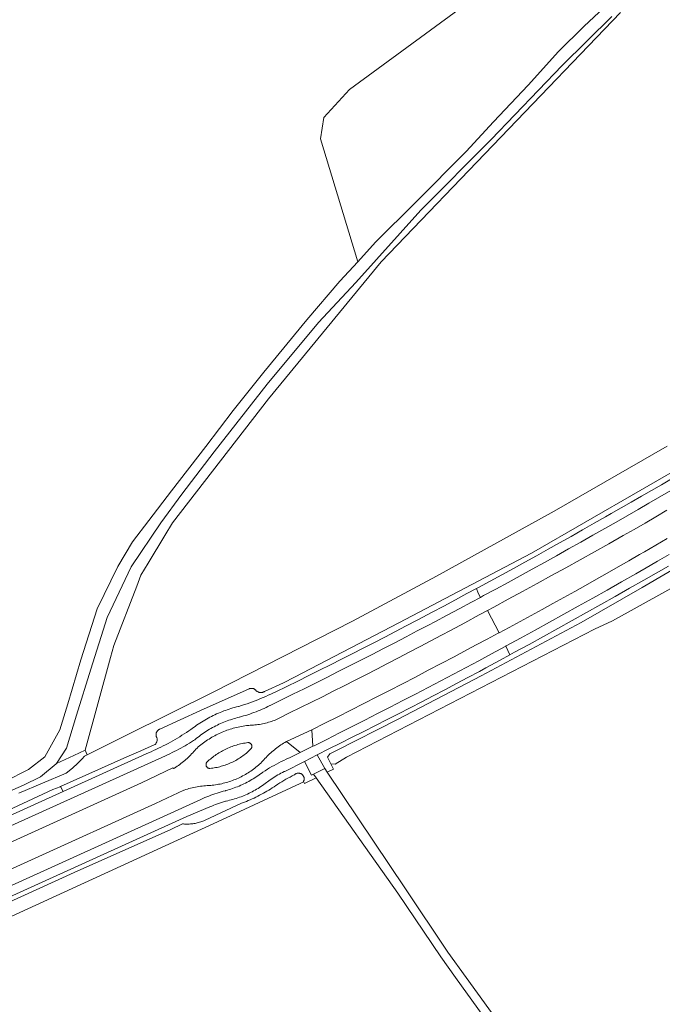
# Model space of a CAD drawing. Header units: metres. Extents: x 152737 to 157444, y 374779 to 378487.
# Tile 37 of 95: x 153723 to 153893, y 376993 to 377254. Entities that reach past the tile are written whole.
import ezdxf

# ---------------------------------------------------------------- set-up
doc = ezdxf.new("R2010")
doc.units = ezdxf.units.M
for name, color, linetype, lineweight in [('B-XX-GR-BEPLANTING_CULTUUR_HEESTERS-GV', 90, 'Continuous', 18), ('B-XX-OG-TERREIN_CULTUURSCHEIDING-GV', 7, 'Continuous', 18), ('B-XX-OG-WATER-GV', 130, 'Continuous', 18), ('B-XX-OG-WEG-GV', 7, 'Continuous', 18)]:
    doc.layers.add(name, color=color, linetype=linetype, lineweight=lineweight)

msp = doc.modelspace()

# ---------------------------------------------------------------- linework, layer by layer
at = {"layer": 'B-XX-GR-BEPLANTING_CULTUUR_HEESTERS-GV'}
msp.add_lwpolyline([(153772.478, 377056.24), (153772.492, 377056.15), (153772.515, 377056.063), (153772.545, 377055.978), (153772.582, 377055.896), (153772.627, 377055.818), (153772.678, 377055.744), (153772.736, 377055.674), (153772.8, 377055.61), (153772.869, 377055.552), (153772.943, 377055.501), (153773.021, 377055.456), (153773.103, 377055.418), (153773.188, 377055.388), (153773.275, 377055.365), (153773.364, 377055.35), (153773.454, 377055.343), (153773.522, 377055.343), (153773.899, 377055.386), (153774.274, 377055.437), (153774.649, 377055.495), (153775.022, 377055.562), (153775.393, 377055.636), (153775.763, 377055.719), (153776.131, 377055.809), (153776.498, 377055.907), (153776.862, 377056.012), (153777.223, 377056.125), (153777.583, 377056.246), (153777.939, 377056.374), (153778.293, 377056.51), (153778.644, 377056.653), (153778.992, 377056.804), (153779.336, 377056.962), (153779.677, 377057.127), (153780.015, 377057.3), (153780.349, 377057.479), (153780.679, 377057.666), (153781.005, 377057.859), (153781.326, 377058.059), (153781.644, 377058.266), (153781.957, 377058.48), (153782.266, 377058.7), (153782.569, 377058.926), (153782.868, 377059.159), (153783.162, 377059.399), (153783.451, 377059.644), (153783.734, 377059.896), (153784.013, 377060.153), (153784.285, 377060.416), (153784.371, 377060.501), (153784.428, 377060.571), (153784.478, 377060.646), (153784.521, 377060.725), (153784.558, 377060.808), (153784.587, 377060.893), (153784.608, 377060.981), (153784.621, 377061.07), (153784.626, 377061.16), (153784.624, 377061.25), (153784.613, 377061.34), (153784.595, 377061.428), (153784.569, 377061.514), (153784.535, 377061.598), (153784.494, 377061.678), (153784.446, 377061.755), (153784.391, 377061.827), (153784.33, 377061.893), (153784.264, 377061.954), (153784.192, 377062.009), (153784.116, 377062.058), (153784.036, 377062.099), (153783.953, 377062.133), (153783.867, 377062.16), (153783.778, 377062.179), (153783.689, 377062.19), (153783.599, 377062.193), (153783.586, 377062.193), (153783.196, 377062.139), (153782.808, 377062.078), (153782.421, 377062.008), (153782.035, 377061.93), (153781.651, 377061.845), (153781.269, 377061.752), (153780.889, 377061.651), (153780.511, 377061.543), (153780.135, 377061.426), (153779.762, 377061.303), (153779.391, 377061.171), (153779.023, 377061.032), (153778.658, 377060.886), (153778.296, 377060.732), (153777.937, 377060.571), (153777.582, 377060.403), (153777.23, 377060.227), (153776.882, 377060.044), (153776.537, 377059.855), (153776.196, 377059.658), (153775.86, 377059.454), (153775.528, 377059.244), (153775.2, 377059.027), (153774.876, 377058.803), (153774.557, 377058.573), (153774.243, 377058.336), (153773.934, 377058.093), (153773.63, 377057.844), (153773.331, 377057.589), (153773.037, 377057.327), (153772.756, 377057.067), (153772.696, 377056.999), (153772.643, 377056.927), (153772.596, 377056.85), (153772.556, 377056.769), (153772.523, 377056.685), (153772.499, 377056.598), (153772.481, 377056.509), (153772.472, 377056.42), (153772.471, 377056.33)], close=True, dxfattribs=at)
at = {"layer": 'B-XX-OG-TERREIN_CULTUURSCHEIDING-GV'}
msp.add_lwpolyline([(153812.656, 377189.523), (153817.392, 377194.696), (153827.996, 377205.219), (153841.407, 377218.728), (153848.602, 377226.587), (153857.832, 377236.316), (153865.814, 377245.192), (153872.527, 377251.778), (153879.257, 377258.085), (153887.758, 377261.847), (153888.758, 377262.226), (153889.349, 377262.842), (153888.871, 377262.837), (153886.873, 377264.552), (153886.896, 377265.283), (153887.886, 377266.274), (153882.256, 377271.477), (153874.065, 377276.463), (153870.646, 377276.463), (153860.959, 377272.189), (153810.528, 377235.15), (153803.69, 377227.742), (153802.835, 377222.044)], close=True, dxfattribs=at)
for points in [[(153719.203, 377051.866), (153725.406, 377055.031), (153729.769, 377058.441), (153733.742, 377065.536), (153735.83, 377072.421), (153739.274, 377084.095), (153743.628, 377097.582), (153749.096, 377108.803), (153753.021, 377115.372), (153757.341, 377120.97), (153763.338, 377128.842), (153772.459, 377140.573), (153779.697, 377150.129), (153787.768, 377160.314), (153799.208, 377174.108), (153807.92, 377184.35), (153812.656, 377189.523), (153802.835, 377222.044), (153803.69, 377227.742), (153810.528, 377235.15), (153860.959, 377272.189)], [(153879.952, 377254.447), (153866.812, 377241.483), (153848.03, 377221.846), (153829.399, 377203.139), (153812.15, 377184.059), (153802.231, 377173.454), (153788.708, 377157.066), (153774.665, 377139.206), (153766.059, 377127.973), (153760.497, 377120.359), (153752.684, 377108.699), (153746.281, 377095.306), (153741.991, 377081.658), (153738.161, 377069.429), (153735.498, 377060.726), (153732.856, 377056.652), (153737.445, 377058.799), (153740.419, 377060.191), (153747.206, 377084.765), (153748.068, 377087.886), (153754.142, 377103.631), (153755.249, 377106.499), (153757.182, 377109.715), (153761.554, 377116.986), (153763.612, 377120.409), (153789.057, 377153.184), (153818.896, 377189.457), (153882.278, 377255.476)], [(153882.278, 377255.476), (153818.896, 377189.457), (153789.057, 377153.184), (153763.612, 377120.409), (153761.554, 377116.986), (153757.182, 377109.715), (153755.249, 377106.499), (153754.142, 377103.631), (153748.068, 377087.886), (153747.206, 377084.765), (153740.419, 377060.191), (153740.976, 377058.955), (153751.263, 377064.115), (153774.503, 377075.614), (153811.284, 377094.362), (153833.494, 377106.27), (153864.697, 377123.464), (153894.627, 377140.644)], [(154075.548, 377225.467), (154059.06, 377212.651), (154040.887, 377198.57), (154041.019, 377198.478), (154028.14, 377188.069), (154000, 377167.893), (153994.562, 377163.994), (153971.746, 377148.763), (153927.54, 377121.329), (153901.346, 377106.209), (153880.119, 377094.433), (153875.356, 377092.184), (153809.719, 377058.325), (153806.644, 377056.478), (153805.525, 377056.544), (153806.258, 377055.168), (153804.59, 377054.333), (153825.154, 377023.694), (153836.512, 377006.737), (153841.373, 377000), (153859.362, 376975.066)], [(153901.866, 377137.261), (153858.709, 377112.385), (153823.531, 377093.947), (153795.938, 377079.533), (153793.021, 377078.009), (153787.995, 377075.762), (153787.938, 377075.722), (153787.839, 377075.661), (153787.735, 377075.606), (153787.629, 377075.559), (153787.519, 377075.519), (153787.407, 377075.487), (153787.292, 377075.462), (153787.177, 377075.445), (153787.06, 377075.437), (153786.943, 377075.436), (153786.827, 377075.443), (153786.711, 377075.458), (153786.596, 377075.481), (153786.484, 377075.512), (153786.373, 377075.551), (153786.266, 377075.597), (153786.162, 377075.65), (153786.062, 377075.71), (153785.966, 377075.777), (153785.875, 377075.85), (153785.789, 377075.93), (153785.709, 377076.015), (153785.635, 377076.105), (153785.61, 377076.129), (153785.525, 377076.203), (153785.435, 377076.271), (153785.341, 377076.332), (153785.242, 377076.387), (153785.14, 377076.434), (153785.034, 377076.474), (153784.926, 377076.506), (153784.816, 377076.531), (153784.705, 377076.548), (153784.592, 377076.557), (153784.479, 377076.558), (153784.367, 377076.551), (153784.255, 377076.536), (153784.145, 377076.513), (153784.036, 377076.482), (153783.93, 377076.444), (153770.991, 377070.699), (153760.257, 377065.789), (153760.162, 377065.748), (153760.061, 377065.696), (153759.964, 377065.638), (153759.871, 377065.572), (153759.783, 377065.5), (153759.701, 377065.423), (153759.624, 377065.339), (153759.553, 377065.251), (153759.489, 377065.157), (153759.431, 377065.06), (153759.381, 377064.958), (153759.337, 377064.853), (153759.302, 377064.746), (153759.273, 377064.636), (153759.253, 377064.524), (153759.241, 377064.411), (153759.236, 377064.298), (153759.24, 377064.185), (153759.251, 377064.072), (153759.271, 377063.96), (153759.298, 377063.85), (153759.35, 377063.755), (153759.399, 377063.649), (153759.441, 377063.541), (153759.475, 377063.429), (153759.502, 377063.316), (153759.52, 377063.201), (153759.531, 377063.085), (153759.534, 377062.969), (153759.528, 377062.853), (153759.515, 377062.737), (153759.494, 377062.623), (153759.465, 377062.51), (153759.429, 377062.399), (153759.384, 377062.292), (153759.333, 377062.187), (153759.274, 377062.087), (153759.209, 377061.99), (153759.137, 377061.899), (153759.06, 377061.812), (153758.976, 377061.731), (153758.887, 377061.656), (153755.207, 377060.03), (153751.526, 377058.404), (153733.928, 377050.544), (153734.626, 377049.273), (153756.609, 377059.226), (153757.266, 377059.502), (153757.92, 377059.786), (153758.571, 377060.077), (153759.219, 377060.375), (153759.863, 377060.68), (153760.504, 377060.993), (153761.141, 377061.313), (153761.775, 377061.64), (153762.405, 377061.974), (153763.031, 377062.315), (153763.653, 377062.663), (153764.271, 377063.018), (153764.886, 377063.38), (153765.496, 377063.749), (153766.102, 377064.124), (153766.704, 377064.506), (153767.301, 377064.896), (153767.894, 377065.291), (153768.483, 377065.694), (153768.763, 377065.889), (153769.167, 377066.196), (153769.576, 377066.497), (153769.99, 377066.791), (153770.409, 377067.078), (153770.832, 377067.359), (153771.259, 377067.634), (153771.69, 377067.901), (153772.126, 377068.162), (153772.566, 377068.416), (153773.009, 377068.662), (153773.457, 377068.902), (153773.908, 377069.135), (153774.363, 377069.36), (153774.821, 377069.579), (153775.283, 377069.79), (153775.748, 377069.994), (153776.216, 377070.19), (153776.687, 377070.379), (153777.161, 377070.561), (153777.638, 377070.735), (153778.118, 377070.901), (153778.6, 377071.06), (153779.084, 377071.212), (153779.571, 377071.356), (153780.06, 377071.492), (153780.552, 377071.62), (153781.045, 377071.74), (153781.188, 377071.774), (153781.91, 377072.004), (153782.629, 377072.242), (153783.345, 377072.487), (153784.059, 377072.74), (153784.771, 377073), (153785.479, 377073.268), (153786.185, 377073.543), (153786.887, 377073.826), (153787.587, 377074.116), (153788.284, 377074.414), (153788.977, 377074.719), (153789.667, 377075.031), (153790.354, 377075.35), (153791.01, 377075.664), (153793.907, 377077.078), (153796.8, 377078.499), (153799.69, 377079.927), (153802.576, 377081.362), (153805.458, 377082.805), (153808.337, 377084.254), (153811.213, 377085.711), (153814.084, 377087.175), (153816.953, 377088.646), (153819.817, 377090.124), (153822.678, 377091.609), (153825.535, 377093.102), (153828.388, 377094.601), (153831.238, 377096.108), (153832.348, 377096.697), (153835.439, 377098.334), (153838.526, 377099.978), (153841.609, 377101.629), (153844.101, 377102.97), (153844.688, 377103.287), (153847.764, 377104.953), (153850.836, 377106.625), (153853.904, 377108.304), (153856.968, 377109.99), (153860.028, 377111.683), (153863.085, 377113.384), (153866.137, 377115.091), (153869.186, 377116.805), (153872.231, 377118.526), (153875.271, 377120.255), (153878.308, 377121.99), (153879.792, 377122.841), (153882.467, 377124.356), (153885.139, 377125.877), (153887.806, 377127.406), (153890.47, 377128.941), (153893.129, 377130.484), (153895.785, 377132.033)], [(153895.592, 377128.95), (153892.707, 377127.263), (153889.817, 377125.583), (153886.923, 377123.91), (153884.026, 377122.244), (153881.124, 377120.585), (153878.135, 377118.884), (153874.942, 377117.075), (153871.744, 377115.273), (153868.543, 377113.477), (153865.337, 377111.689), (153862.128, 377109.908), (153858.914, 377108.134), (153855.697, 377106.367), (153852.476, 377104.607), (153849.252, 377102.854), (153846.023, 377101.108), (153845.173, 377100.65), (153842.791, 377099.369), (153839.555, 377097.637), (153836.315, 377095.912), (153833.071, 377094.194), (153831.43, 377093.325), (153828.453, 377091.757), (153825.473, 377090.196), (153822.49, 377088.642), (153819.502, 377087.095), (153816.511, 377085.555), (153813.517, 377084.022), (153810.519, 377082.497), (153807.516, 377080.978), (153804.511, 377079.467), (153801.502, 377077.963), (153798.489, 377076.466), (153795.473, 377074.976), (153792.453, 377073.494), (153789.43, 377072.018), (153789.409, 377072.007), (153788.892, 377071.75), (153788.372, 377071.5), (153787.849, 377071.258), (153787.322, 377071.022), (153786.791, 377070.794), (153786.258, 377070.573), (153785.722, 377070.36), (153785.183, 377070.154), (153784.641, 377069.955), (153784.096, 377069.764), (153783.549, 377069.581), (153782.999, 377069.405), (153782.447, 377069.237), (153781.893, 377069.077), (153781.336, 377068.924), (153781.28, 377068.911), (153780.819, 377068.797), (153780.359, 377068.675), (153779.902, 377068.545), (153779.446, 377068.408), (153778.994, 377068.263), (153778.543, 377068.111), (153778.096, 377067.951), (153777.651, 377067.783), (153777.209, 377067.608), (153776.77, 377067.426), (153776.334, 377067.236), (153775.901, 377067.039), (153775.472, 377066.834), (153775.046, 377066.623), (153774.624, 377066.404), (153774.205, 377066.178), (153773.791, 377065.946), (153773.38, 377065.706), (153772.974, 377065.459), (153772.571, 377065.206), (153772.174, 377064.946), (153771.78, 377064.679), (153771.391, 377064.406), (153771.007, 377064.126), (153770.627, 377063.84), (153770.252, 377063.547), (153769.883, 377063.248), (153769.518, 377062.943), (153769.194, 377062.733), (153768.641, 377062.382), (153768.084, 377062.038), (153767.523, 377061.701), (153766.957, 377061.371), (153766.388, 377061.048), (153765.815, 377060.731), (153765.237, 377060.422), (153764.657, 377060.12), (153764.072, 377059.824), (153763.484, 377059.536), (153762.892, 377059.256), (153762.297, 377058.982), (153761.699, 377058.716), (153644.42, 377005.618)], [(153647.264, 377002.482), (153755.391, 377051.527), (153763.716, 377055.481), (153763.839, 377055.299), (153764.098, 377055.456), (153764.456, 377055.681), (153764.809, 377055.913), (153765.158, 377056.151), (153765.503, 377056.395), (153765.842, 377056.647), (153766.177, 377056.904), (153766.507, 377057.168), (153766.832, 377057.438), (153767.152, 377057.714), (153767.466, 377057.997), (153767.775, 377058.285), (153768.079, 377058.579), (153768.376, 377058.878), (153768.669, 377059.184), (153768.955, 377059.494), (153769.235, 377059.81), (153769.51, 377060.132), (153769.778, 377060.458), (153770.093, 377060.743), (153770.426, 377061.033), (153770.764, 377061.317), (153771.108, 377061.595), (153771.456, 377061.867), (153771.81, 377062.133), (153772.168, 377062.392), (153772.53, 377062.644), (153772.897, 377062.89), (153773.269, 377063.13), (153773.645, 377063.362), (153774.025, 377063.588), (153774.409, 377063.806), (153774.796, 377064.018), (153775.188, 377064.223), (153775.583, 377064.42), (153775.982, 377064.611), (153776.384, 377064.794), (153776.79, 377064.97), (153777.198, 377065.138), (153777.61, 377065.299), (153778.024, 377065.453), (153778.441, 377065.599), (153778.861, 377065.737), (153779.283, 377065.868), (153779.707, 377065.991), (153780.134, 377066.107), (153780.562, 377066.214), (153780.993, 377066.314), (153781.425, 377066.406), (153781.859, 377066.491), (153782.294, 377066.567), (153782.731, 377066.636), (153783.168, 377066.696), (153783.607, 377066.749), (153783.803, 377066.753), (153784.211, 377066.768), (153784.618, 377066.79), (153785.025, 377066.821), (153785.432, 377066.859), (153785.837, 377066.906), (153786.242, 377066.96), (153786.646, 377067.022), (153787.048, 377067.093), (153787.449, 377067.171), (153787.848, 377067.256), (153788.245, 377067.35), (153788.641, 377067.452), (153789.034, 377067.561), (153789.425, 377067.678), (153789.814, 377067.802), (153790.2, 377067.934), (153790.584, 377068.074), (153791.692, 377068.613), (153794.597, 377070.03), (153797.497, 377071.455), (153800.394, 377072.887), (153803.288, 377074.326), (153806.178, 377075.773), (153809.065, 377077.226), (153811.947, 377078.687), (153814.827, 377080.155), (153817.702, 377081.63), (153820.574, 377083.112), (153823.442, 377084.601), (153826.307, 377086.097), (153829.168, 377087.6), (153832.025, 377089.111), (153834.878, 377090.628), (153837.198, 377091.866), (153841.036, 377093.92), (153844.871, 377095.982), (153847.04, 377097.153), (153848.701, 377098.051), (153852.528, 377100.127), (153856.351, 377102.21), (153860.17, 377104.3), (153863.986, 377106.397), (153867.797, 377108.501), (153871.605, 377110.612), (153875.408, 377112.73), (153879.208, 377114.855), (153883.004, 377116.987), (153885.875, 377118.646), (153888.769, 377120.328), (153891.658, 377122.016), (153894.543, 377123.711)], [(153894.662, 377116.241), (153891.652, 377114.484), (153888.639, 377112.734), (153887.345, 377111.986), (153884.487, 377110.341), (153881.625, 377108.703), (153878.759, 377107.071), (153875.889, 377105.447), (153873.015, 377103.829), (153870.137, 377102.219), (153867.255, 377100.615), (153864.369, 377099.019), (153861.48, 377097.429), (153858.586, 377095.847), (153855.689, 377094.271), (153852.788, 377092.703), (153850.092, 377091.254), (153849.883, 377091.142), (153846.974, 377089.587), (153844.062, 377088.04), (153841.571, 377086.716), (153838.169, 377084.916), (153834.763, 377083.123), (153831.354, 377081.337), (153827.941, 377079.559), (153824.525, 377077.787), (153821.105, 377076.023), (153817.681, 377074.266), (153814.253, 377072.515), (153810.822, 377070.772), (153807.387, 377069.036), (153803.949, 377067.308), (153800.507, 377065.586), (153800.811, 377061.232), (153801.08, 377061.366), (153804.458, 377063.052), (153807.832, 377064.745), (153811.202, 377066.446), (153814.569, 377068.153), (153817.932, 377069.868), (153821.292, 377071.59), (153824.648, 377073.319), (153828, 377075.055), (153831.349, 377076.798), (153834.694, 377078.549), (153838.035, 377080.306), (153841.372, 377082.071), (153844.706, 377083.842), (153848.139, 377085.702), (153851.895, 377087.746), (153851.976, 377087.79), (153855.808, 377089.884), (153859.637, 377091.986), (153863.462, 377094.094), (153867.283, 377096.21), (153871.101, 377098.332), (153874.914, 377100.462), (153878.723, 377102.598), (153882.529, 377104.741), (153886.33, 377106.892), (153890.128, 377109.049), (153892.119, 377110.201), (153895.176, 377111.977)], [(153894.989, 377108.945), (153891.745, 377107.06), (153888.468, 377105.196), (153884.679, 377103.048), (153880.885, 377100.907), (153877.088, 377098.774), (153873.286, 377096.647), (153869.481, 377094.527), (153865.672, 377092.415), (153861.859, 377090.309), (153858.042, 377088.21), (153854.221, 377086.118), (153852.95, 377085.425), (153850.396, 377084.034), (153846.568, 377081.956), (153844.888, 377081.056), (153841.844, 377079.433), (153838.796, 377077.816), (153835.744, 377076.207), (153832.688, 377074.605), (153829.629, 377073.01), (153826.566, 377071.421), (153823.499, 377069.84), (153820.429, 377068.266), (153817.355, 377066.7), (153814.277, 377065.14), (153811.196, 377063.588), (153808.111, 377062.042), (153805.023, 377060.504), (153801.931, 377058.973), (153803.918, 377055.334), (153804.59, 377054.333), (153806.258, 377055.168), (153805.525, 377056.544), (153804.695, 377058.337), (153805.286, 377059.184), (153806.851, 377060.012), (153823.226, 377068.267), (153845.334, 377079.904), (153871.877, 377094.022), (153888.037, 377103.244), (153901.607, 377111.201)], [(153667.174, 377000), (153761.24, 377042.661), (153771.113, 377047.164), (153771.637, 377047.396), (153772.165, 377047.62), (153772.695, 377047.837), (153773.229, 377048.046), (153773.765, 377048.248), (153774.304, 377048.443), (153774.846, 377048.63), (153775.39, 377048.809), (153775.937, 377048.981), (153776.486, 377049.145), (153777.038, 377049.301), (153777.591, 377049.45), (153777.703, 377049.479), (153778.155, 377049.604), (153778.605, 377049.738), (153779.052, 377049.879), (153779.497, 377050.027), (153779.939, 377050.183), (153780.379, 377050.347), (153780.815, 377050.518), (153781.249, 377050.696), (153781.68, 377050.882), (153782.107, 377051.075), (153782.531, 377051.276), (153782.951, 377051.484), (153783.369, 377051.698), (153783.782, 377051.92), (153784.191, 377052.149), (153784.596, 377052.385), (153784.998, 377052.628), (153785.395, 377052.877), (153785.788, 377053.133), (153786.176, 377053.396), (153786.56, 377053.666), (153786.939, 377053.942), (153787.313, 377054.224), (153787.521, 377054.385), (153788.12, 377054.756), (153788.723, 377055.12), (153789.33, 377055.477), (153789.941, 377055.827), (153790.556, 377056.17), (153791.175, 377056.507), (153791.798, 377056.836), (153792.424, 377057.158), (153793.054, 377057.473), (153793.688, 377057.781), (153794.325, 377058.082), (153794.551, 377058.186), (153797.399, 377059.567), (153793.751, 377062.456), (153793.381, 377062.244), (153793.014, 377062.025), (153792.652, 377061.8), (153792.294, 377061.567), (153791.941, 377061.328), (153791.592, 377061.083), (153791.248, 377060.83), (153790.908, 377060.572), (153790.574, 377060.307), (153790.244, 377060.036), (153789.92, 377059.759), (153789.601, 377059.476), (153789.287, 377059.186), (153788.979, 377058.891), (153788.676, 377058.591), (153788.379, 377058.284), (153788.088, 377057.973), (153787.803, 377057.655), (153787.523, 377057.333), (153787.298, 377057.063), (153786.992, 377056.772), (153786.679, 377056.486), (153786.362, 377056.207), (153786.04, 377055.934), (153785.712, 377055.666), (153785.379, 377055.406), (153785.042, 377055.151), (153784.699, 377054.903), (153784.352, 377054.661), (153784.001, 377054.426), (153783.645, 377054.198), (153783.285, 377053.976), (153782.921, 377053.762), (153782.552, 377053.554), (153782.18, 377053.353), (153781.805, 377053.159), (153781.425, 377052.973), (153781.042, 377052.793), (153780.656, 377052.621), (153780.267, 377052.457), (153779.874, 377052.299), (153779.479, 377052.149), (153779.081, 377052.007), (153778.68, 377051.872), (153778.277, 377051.745), (153777.871, 377051.625), (153777.464, 377051.514), (153777.054, 377051.409), (153776.642, 377051.313), (153776.229, 377051.224), (153775.814, 377051.144), (153775.397, 377051.071), (153774.979, 377051.006), (153774.56, 377050.949), (153774.141, 377050.9), (153773.72, 377050.859), (153773.632, 377050.851), (153773.19, 377050.833), (153772.749, 377050.808), (153772.308, 377050.774), (153771.867, 377050.733), (153771.428, 377050.683), (153770.989, 377050.626), (153770.552, 377050.56), (153770.116, 377050.487), (153769.681, 377050.406), (153769.248, 377050.317), (153768.817, 377050.22), (153768.387, 377050.115), (153767.959, 377050.003), (153767.534, 377049.883), (153767.11, 377049.755), (153766.689, 377049.619), (153766.604, 377049.591), (153759.092, 377046.077), (153657.546, 377000)], [(153722.853, 377048.787), (153735.449, 377054.087), (153737.104, 377055.462), (153738.501, 377056.789), (153739.17, 377057.348), (153739.652, 377057.896), (153740.301, 377058.616), (153740.976, 377058.955), (153740.419, 377060.191), (153737.445, 377058.799), (153732.856, 377056.652), (153732.775, 377056.528), (153728.604, 377053.126), (153724.096, 377050.893), (153717.792, 377048.155)], [(153704.139, 377012.607), (153737.507, 377027.791), (153763.138, 377039.222), (153766.278, 377040.662), (153766.5, 377040.642), (153766.808, 377040.622), (153767.115, 377040.61), (153767.423, 377040.605), (153767.731, 377040.609), (153768.039, 377040.621), (153768.347, 377040.641), (153768.654, 377040.668), (153768.96, 377040.704), (153769.264, 377040.747), (153769.568, 377040.799), (153769.871, 377040.858), (153770.171, 377040.925), (153770.47, 377041), (153770.767, 377041.083), (153771.061, 377041.173), (153771.353, 377041.271), (153771.643, 377041.377), (153771.929, 377041.49), (153772.213, 377041.61), (153781.875, 377046.143), (153782.131, 377046.235), (153782.65, 377046.428), (153783.165, 377046.628), (153783.678, 377046.836), (153784.188, 377047.051), (153784.694, 377047.273), (153785.197, 377047.503), (153785.697, 377047.74), (153786.194, 377047.984), (153786.686, 377048.235), (153787.176, 377048.493), (153787.661, 377048.759), (153788.142, 377049.031), (153788.62, 377049.311), (153789.093, 377049.597), (153789.562, 377049.89), (153790.027, 377050.19), (153790.488, 377050.496), (153790.944, 377050.809), (153791.395, 377051.129), (153791.477, 377051.181), (153792.011, 377051.515), (153792.549, 377051.841), (153793.091, 377052.161), (153793.637, 377052.474), (153794.187, 377052.78), (153794.741, 377053.078), (153795.299, 377053.37), (153795.86, 377053.655), (153795.904, 377053.697), (153795.987, 377053.769), (153796.076, 377053.836), (153796.169, 377053.895), (153796.266, 377053.948), (153796.367, 377053.993), (153796.471, 377054.031), (153796.577, 377054.062), (153796.685, 377054.084), (153796.795, 377054.099), (153796.905, 377054.106), (153797.016, 377054.105), (153797.126, 377054.095), (153797.235, 377054.078), (153797.343, 377054.053), (153797.448, 377054.021), (153797.551, 377053.981), (153797.651, 377053.933), (153797.747, 377053.878), (153797.839, 377053.817), (153797.926, 377053.749), (153798.008, 377053.675), (153798.085, 377053.595), (153798.155, 377053.51), (153798.219, 377053.42), (153798.277, 377053.325), (153798.327, 377053.227), (153798.37, 377053.125), (153798.406, 377053.021), (153798.435, 377052.914), (153798.455, 377052.805), (153798.467, 377052.696), (153798.472, 377052.585), (153798.468, 377052.475), (153798.457, 377052.365), (153798.437, 377052.256), (153798.41, 377052.149), (153798.375, 377052.044), (153798.333, 377051.942), (153798.313, 377051.901), (153798.596, 377051.336), (153801.618, 377052.847), (153800.907, 377053.849), (153800.413, 377053.606), (153798.521, 377057.169), (153793.316, 377054.572), (153793.178, 377054.505), (153792.753, 377054.293), (153792.332, 377054.075), (153791.915, 377053.849), (153791.501, 377053.616), (153791.092, 377053.376), (153790.687, 377053.129), (153790.285, 377052.876), (153789.889, 377052.615), (153789.496, 377052.348), (153789.108, 377052.075), (153788.725, 377051.795), (153788.522, 377051.637), (153788.158, 377051.36), (153787.789, 377051.09), (153787.415, 377050.827), (153787.037, 377050.57), (153786.654, 377050.32), (153786.267, 377050.076), (153785.876, 377049.839), (153785.481, 377049.61), (153785.082, 377049.387), (153784.679, 377049.171), (153784.272, 377048.962), (153783.861, 377048.76), (153783.447, 377048.566), (153783.03, 377048.379), (153782.61, 377048.199), (153782.186, 377048.027), (153781.76, 377047.862), (153781.331, 377047.704), (153780.899, 377047.554), (153780.464, 377047.412), (153780.027, 377047.277), (153779.588, 377047.15), (153779.147, 377047.031), (153778.703, 377046.919), (153778.258, 377046.815), (153777.811, 377046.719), (153777.621, 377046.664), (153777.096, 377046.505), (153776.574, 377046.339), (153776.054, 377046.166), (153775.536, 377045.985), (153775.022, 377045.796), (153774.51, 377045.6), (153774.001, 377045.396), (153773.495, 377045.185), (153767.382, 377042.65), (153673.31, 377000)], [(153857.501, 376973.784), (153838.587, 377000), (153834.676, 377005.421), (153823.245, 377022.344), (153801.618, 377052.847), (153798.596, 377051.336), (153798.313, 377051.901), (153798.283, 377051.843), (153797.391, 377051.351), (153776.679, 377041.751), (153685.497, 377000)], [(153643.204, 377007.88), (153734.626, 377049.273), (153733.928, 377050.544), (153733.871, 377050.519), (153731.923, 377049.752), (153715.872, 377042.348)]]:
    msp.add_lwpolyline(points, dxfattribs=at)
at = {"layer": 'B-XX-OG-WATER-GV'}
for points in [[(153894.627, 377140.644), (153864.697, 377123.464), (153833.494, 377106.27), (153811.284, 377094.362), (153774.503, 377075.614), (153751.263, 377064.115), (153740.976, 377058.955), (153740.301, 377058.616), (153739.652, 377057.896), (153739.17, 377057.348), (153738.501, 377056.789), (153737.104, 377055.462), (153735.449, 377054.087), (153722.853, 377048.787)], [(153715.872, 377042.348), (153731.923, 377049.752), (153733.871, 377050.519), (153733.928, 377050.544), (153751.526, 377058.404), (153755.207, 377060.03), (153758.887, 377061.656), (153758.976, 377061.731), (153759.06, 377061.812), (153759.137, 377061.899), (153759.209, 377061.99), (153759.274, 377062.087), (153759.333, 377062.187), (153759.384, 377062.292), (153759.429, 377062.399), (153759.465, 377062.51), (153759.494, 377062.623), (153759.515, 377062.737), (153759.528, 377062.853), (153759.534, 377062.969), (153759.531, 377063.085), (153759.52, 377063.201), (153759.502, 377063.316), (153759.475, 377063.429), (153759.441, 377063.541), (153759.399, 377063.649), (153759.35, 377063.755), (153759.298, 377063.85), (153759.271, 377063.96), (153759.251, 377064.072), (153759.24, 377064.185), (153759.236, 377064.298), (153759.241, 377064.411), (153759.253, 377064.524), (153759.273, 377064.636), (153759.302, 377064.746), (153759.337, 377064.853), (153759.381, 377064.958), (153759.431, 377065.06), (153759.489, 377065.157), (153759.553, 377065.251), (153759.624, 377065.339), (153759.701, 377065.423), (153759.783, 377065.5), (153759.871, 377065.572), (153759.964, 377065.638), (153760.061, 377065.696), (153760.162, 377065.748), (153760.257, 377065.789), (153770.991, 377070.699), (153783.93, 377076.444), (153784.036, 377076.482), (153784.145, 377076.513), (153784.255, 377076.536), (153784.367, 377076.551), (153784.479, 377076.558), (153784.592, 377076.557), (153784.705, 377076.548), (153784.816, 377076.531), (153784.926, 377076.506), (153785.034, 377076.474), (153785.14, 377076.434), (153785.242, 377076.387), (153785.341, 377076.332), (153785.435, 377076.271), (153785.525, 377076.203), (153785.61, 377076.129), (153785.635, 377076.105), (153785.709, 377076.015), (153785.789, 377075.93), (153785.875, 377075.85), (153785.966, 377075.777), (153786.062, 377075.71), (153786.162, 377075.65), (153786.266, 377075.597), (153786.373, 377075.551), (153786.484, 377075.512), (153786.596, 377075.481), (153786.711, 377075.458), (153786.827, 377075.443), (153786.943, 377075.436), (153787.06, 377075.437), (153787.177, 377075.445), (153787.292, 377075.462), (153787.407, 377075.487), (153787.519, 377075.519), (153787.629, 377075.559), (153787.735, 377075.606), (153787.839, 377075.661), (153787.938, 377075.722), (153787.995, 377075.762), (153793.021, 377078.009), (153795.938, 377079.533), (153823.531, 377093.947), (153858.709, 377112.385), (153901.866, 377137.261)], [(153901.607, 377111.201), (153888.037, 377103.244), (153871.877, 377094.022), (153845.334, 377079.904), (153823.226, 377068.267), (153806.851, 377060.012), (153805.286, 377059.184), (153804.695, 377058.337), (153805.525, 377056.544), (153806.644, 377056.478), (153809.719, 377058.325), (153875.356, 377092.184), (153880.119, 377094.433), (153901.346, 377106.209)], [(153685.497, 377000), (153776.679, 377041.751), (153797.391, 377051.351), (153798.283, 377051.843), (153798.313, 377051.901), (153798.333, 377051.942), (153798.375, 377052.044), (153798.41, 377052.149), (153798.437, 377052.256), (153798.457, 377052.365), (153798.468, 377052.475), (153798.472, 377052.585), (153798.467, 377052.696), (153798.455, 377052.805), (153798.435, 377052.914), (153798.406, 377053.021), (153798.37, 377053.125), (153798.327, 377053.227), (153798.277, 377053.325), (153798.219, 377053.42), (153798.155, 377053.51), (153798.085, 377053.595), (153798.008, 377053.675), (153797.926, 377053.749), (153797.839, 377053.817), (153797.747, 377053.878), (153797.651, 377053.933), (153797.551, 377053.981), (153797.448, 377054.021), (153797.343, 377054.053), (153797.235, 377054.078), (153797.126, 377054.095), (153797.016, 377054.105), (153796.905, 377054.106), (153796.795, 377054.099), (153796.685, 377054.084), (153796.577, 377054.062), (153796.471, 377054.031), (153796.367, 377053.993), (153796.266, 377053.948), (153796.169, 377053.895), (153796.076, 377053.836), (153795.987, 377053.769), (153795.904, 377053.697), (153795.86, 377053.655), (153795.299, 377053.37), (153794.741, 377053.078), (153794.187, 377052.78), (153793.637, 377052.474), (153793.091, 377052.161), (153792.549, 377051.841), (153792.011, 377051.515), (153791.477, 377051.181), (153791.395, 377051.129), (153790.944, 377050.809), (153790.488, 377050.496), (153790.027, 377050.19), (153789.562, 377049.89), (153789.093, 377049.597), (153788.62, 377049.311), (153788.142, 377049.031), (153787.661, 377048.759), (153787.176, 377048.493), (153786.686, 377048.235), (153786.194, 377047.984), (153785.697, 377047.74), (153785.197, 377047.503), (153784.694, 377047.273), (153784.188, 377047.051), (153783.678, 377046.836), (153783.165, 377046.628), (153782.65, 377046.428), (153782.131, 377046.235), (153781.875, 377046.143), (153772.213, 377041.61), (153771.929, 377041.49), (153771.643, 377041.377), (153771.353, 377041.271), (153771.061, 377041.173), (153770.767, 377041.083), (153770.47, 377041), (153770.171, 377040.925), (153769.871, 377040.858), (153769.568, 377040.799), (153769.264, 377040.747), (153768.96, 377040.704), (153768.654, 377040.668), (153768.347, 377040.641), (153768.039, 377040.621), (153767.731, 377040.609), (153767.423, 377040.605), (153767.115, 377040.61), (153766.808, 377040.622), (153766.5, 377040.642), (153766.278, 377040.662), (153763.138, 377039.222), (153737.507, 377027.791), (153704.139, 377012.607)]]:
    msp.add_lwpolyline(points, dxfattribs=at)
at = {"layer": 'B-XX-OG-WEG-GV'}
for points in [[(153879.257, 377258.085), (153872.527, 377251.778), (153865.814, 377245.192), (153857.832, 377236.316), (153848.602, 377226.587), (153841.407, 377218.728), (153827.996, 377205.219), (153817.392, 377194.696), (153812.656, 377189.523), (153807.92, 377184.35), (153799.208, 377174.108), (153787.768, 377160.314), (153779.697, 377150.129), (153772.459, 377140.573), (153763.338, 377128.842), (153757.341, 377120.97), (153753.021, 377115.372), (153749.096, 377108.803), (153743.628, 377097.582), (153739.274, 377084.095), (153735.83, 377072.421), (153733.742, 377065.536), (153729.769, 377058.441), (153725.406, 377055.031), (153719.203, 377051.866)], [(153717.792, 377048.155), (153724.096, 377050.893), (153728.604, 377053.126), (153732.775, 377056.528), (153732.856, 377056.652), (153735.498, 377060.726), (153738.161, 377069.429), (153741.991, 377081.658), (153746.281, 377095.306), (153752.684, 377108.699), (153760.497, 377120.359), (153766.059, 377127.973), (153774.665, 377139.206), (153788.708, 377157.066), (153802.231, 377173.454), (153812.15, 377184.059), (153829.399, 377203.139), (153848.03, 377221.846), (153866.812, 377241.483), (153879.952, 377254.447)], [(153895.785, 377132.033), (153893.129, 377130.484), (153890.47, 377128.941), (153887.806, 377127.406), (153885.139, 377125.877), (153882.467, 377124.356), (153879.792, 377122.841), (153878.308, 377121.99), (153875.271, 377120.255), (153872.231, 377118.526), (153869.186, 377116.805), (153866.137, 377115.091), (153863.085, 377113.384), (153860.028, 377111.683), (153856.968, 377109.99), (153853.904, 377108.304), (153850.836, 377106.625), (153847.764, 377104.953), (153844.688, 377103.287), (153844.101, 377102.97), (153844.613, 377101.789), (153845.173, 377100.65), (153846.023, 377101.108), (153849.252, 377102.854), (153852.476, 377104.607), (153855.697, 377106.367), (153858.914, 377108.134), (153862.128, 377109.908), (153865.337, 377111.689), (153868.543, 377113.477), (153871.744, 377115.273), (153874.942, 377117.075), (153878.135, 377118.884), (153881.124, 377120.585), (153884.026, 377122.244), (153886.923, 377123.91), (153889.817, 377125.583), (153892.707, 377127.263), (153895.592, 377128.95)], [(153894.543, 377123.711), (153891.658, 377122.016), (153888.769, 377120.328), (153885.875, 377118.646), (153883.004, 377116.987), (153879.208, 377114.855), (153875.408, 377112.73), (153871.605, 377110.612), (153867.797, 377108.501), (153863.986, 377106.397), (153860.17, 377104.3), (153856.351, 377102.21), (153852.528, 377100.127), (153848.701, 377098.051), (153847.04, 377097.153), (153850.092, 377091.254), (153852.788, 377092.703), (153855.689, 377094.271), (153858.586, 377095.847), (153861.48, 377097.429), (153864.369, 377099.019), (153867.255, 377100.615), (153870.137, 377102.219), (153873.015, 377103.829), (153875.889, 377105.447), (153878.759, 377107.071), (153881.625, 377108.703), (153884.487, 377110.341), (153887.345, 377111.986), (153888.639, 377112.734), (153891.652, 377114.484), (153894.662, 377116.241)], [(153895.176, 377111.977), (153892.119, 377110.201), (153890.128, 377109.049), (153886.33, 377106.892), (153882.529, 377104.741), (153878.723, 377102.598), (153874.914, 377100.462), (153871.101, 377098.332), (153867.283, 377096.21), (153863.462, 377094.094), (153859.637, 377091.986), (153855.808, 377089.884), (153851.976, 377087.79), (153851.895, 377087.746), (153852.95, 377085.425), (153854.221, 377086.118), (153858.042, 377088.21), (153861.859, 377090.309), (153865.672, 377092.415), (153869.481, 377094.527), (153873.286, 377096.647), (153877.088, 377098.774), (153880.885, 377100.907), (153884.679, 377103.048), (153888.468, 377105.196), (153891.745, 377107.06), (153894.989, 377108.945)], [(153644.42, 377005.618), (153761.699, 377058.716), (153762.297, 377058.982), (153762.892, 377059.256), (153763.484, 377059.536), (153764.072, 377059.824), (153764.657, 377060.12), (153765.237, 377060.422), (153765.815, 377060.731), (153766.388, 377061.048), (153766.957, 377061.371), (153767.523, 377061.701), (153768.084, 377062.038), (153768.641, 377062.382), (153769.194, 377062.733), (153769.518, 377062.943), (153769.883, 377063.248), (153770.252, 377063.547), (153770.627, 377063.84), (153771.007, 377064.126), (153771.391, 377064.406), (153771.78, 377064.679), (153772.174, 377064.946), (153772.571, 377065.206), (153772.974, 377065.459), (153773.38, 377065.706), (153773.791, 377065.946), (153774.205, 377066.178), (153774.624, 377066.404), (153775.046, 377066.623), (153775.472, 377066.834), (153775.901, 377067.039), (153776.334, 377067.236), (153776.77, 377067.426), (153777.209, 377067.608), (153777.651, 377067.783), (153778.096, 377067.951), (153778.543, 377068.111), (153778.994, 377068.263), (153779.446, 377068.408), (153779.902, 377068.545), (153780.359, 377068.675), (153780.819, 377068.797), (153781.28, 377068.911), (153781.336, 377068.924), (153781.893, 377069.077), (153782.447, 377069.237), (153782.999, 377069.405), (153783.549, 377069.581), (153784.096, 377069.764), (153784.641, 377069.955), (153785.183, 377070.154), (153785.722, 377070.36), (153786.258, 377070.573), (153786.791, 377070.794), (153787.322, 377071.022), (153787.849, 377071.258), (153788.372, 377071.5), (153788.892, 377071.75), (153789.409, 377072.007), (153789.43, 377072.018), (153792.453, 377073.494), (153795.473, 377074.976), (153798.489, 377076.466), (153801.502, 377077.963), (153804.511, 377079.467), (153807.516, 377080.978), (153810.519, 377082.497), (153813.517, 377084.022), (153816.511, 377085.555), (153819.502, 377087.095), (153822.49, 377088.642), (153825.473, 377090.196), (153828.453, 377091.757), (153831.43, 377093.325), (153833.071, 377094.194), (153836.315, 377095.912), (153839.555, 377097.637), (153842.791, 377099.369), (153845.173, 377100.65), (153844.613, 377101.789), (153844.101, 377102.97), (153841.609, 377101.629), (153838.526, 377099.978), (153835.439, 377098.334), (153832.348, 377096.697), (153831.238, 377096.108), (153828.388, 377094.601), (153825.535, 377093.102), (153822.678, 377091.609), (153819.817, 377090.124), (153816.953, 377088.646), (153814.084, 377087.175), (153811.213, 377085.711), (153808.337, 377084.254), (153805.458, 377082.805), (153802.576, 377081.362), (153799.69, 377079.927), (153796.8, 377078.499), (153793.907, 377077.078), (153791.01, 377075.664), (153790.354, 377075.35), (153789.667, 377075.031), (153788.977, 377074.719), (153788.284, 377074.414), (153787.587, 377074.116), (153786.887, 377073.826), (153786.185, 377073.543), (153785.479, 377073.268), (153784.771, 377073), (153784.059, 377072.74), (153783.345, 377072.487), (153782.629, 377072.242), (153781.91, 377072.004), (153781.188, 377071.774), (153781.045, 377071.74), (153780.552, 377071.62), (153780.06, 377071.492), (153779.571, 377071.356), (153779.084, 377071.212), (153778.6, 377071.06), (153778.118, 377070.901), (153777.638, 377070.735), (153777.161, 377070.561), (153776.687, 377070.379), (153776.216, 377070.19), (153775.748, 377069.994), (153775.283, 377069.79), (153774.821, 377069.579), (153774.363, 377069.36), (153773.908, 377069.135), (153773.457, 377068.902), (153773.009, 377068.662), (153772.566, 377068.416), (153772.126, 377068.162), (153771.69, 377067.901), (153771.259, 377067.634), (153770.832, 377067.359), (153770.409, 377067.078), (153769.99, 377066.791), (153769.576, 377066.497), (153769.167, 377066.196), (153768.763, 377065.889), (153768.483, 377065.694), (153767.894, 377065.291), (153767.301, 377064.896), (153766.704, 377064.506), (153766.102, 377064.124), (153765.496, 377063.749), (153764.886, 377063.38), (153764.271, 377063.018), (153763.653, 377062.663), (153763.031, 377062.315), (153762.405, 377061.974), (153761.775, 377061.64), (153761.141, 377061.313), (153760.504, 377060.993), (153759.863, 377060.68), (153759.219, 377060.375), (153758.571, 377060.077), (153757.92, 377059.786), (153757.266, 377059.502), (153756.609, 377059.226), (153734.626, 377049.273), (153643.204, 377007.88)], [(153657.546, 377000), (153759.092, 377046.077), (153766.604, 377049.591), (153766.689, 377049.619), (153767.11, 377049.755), (153767.534, 377049.883), (153767.959, 377050.003), (153768.387, 377050.115), (153768.817, 377050.22), (153769.248, 377050.317), (153769.681, 377050.406), (153770.116, 377050.487), (153770.552, 377050.56), (153770.989, 377050.626), (153771.428, 377050.683), (153771.867, 377050.733), (153772.308, 377050.774), (153772.749, 377050.808), (153773.19, 377050.833), (153773.632, 377050.851), (153773.72, 377050.859), (153774.141, 377050.9), (153774.56, 377050.949), (153774.979, 377051.006), (153775.397, 377051.071), (153775.814, 377051.144), (153776.229, 377051.224), (153776.642, 377051.313), (153777.054, 377051.409), (153777.464, 377051.514), (153777.871, 377051.625), (153778.277, 377051.745), (153778.68, 377051.872), (153779.081, 377052.007), (153779.479, 377052.149), (153779.874, 377052.299), (153780.267, 377052.457), (153780.656, 377052.621), (153781.042, 377052.793), (153781.425, 377052.973), (153781.805, 377053.159), (153782.18, 377053.353), (153782.552, 377053.554), (153782.921, 377053.762), (153783.285, 377053.976), (153783.645, 377054.198), (153784.001, 377054.426), (153784.352, 377054.661), (153784.699, 377054.903), (153785.042, 377055.151), (153785.379, 377055.406), (153785.712, 377055.666), (153786.04, 377055.934), (153786.362, 377056.207), (153786.679, 377056.486), (153786.992, 377056.772), (153787.298, 377057.063), (153787.523, 377057.333), (153787.803, 377057.655), (153788.088, 377057.973), (153788.379, 377058.284), (153788.676, 377058.591), (153788.979, 377058.891), (153789.287, 377059.186), (153789.601, 377059.476), (153789.92, 377059.759), (153790.244, 377060.036), (153790.574, 377060.307), (153790.908, 377060.572), (153791.248, 377060.83), (153791.592, 377061.083), (153791.941, 377061.328), (153792.294, 377061.567), (153792.652, 377061.8), (153793.014, 377062.025), (153793.381, 377062.244), (153793.751, 377062.456), (153800.507, 377065.586), (153803.949, 377067.308), (153807.387, 377069.036), (153810.822, 377070.772), (153814.253, 377072.515), (153817.681, 377074.266), (153821.105, 377076.023), (153824.525, 377077.787), (153827.941, 377079.559), (153831.354, 377081.337), (153834.763, 377083.123), (153838.169, 377084.916), (153841.571, 377086.716), (153844.062, 377088.04), (153846.974, 377089.587), (153849.883, 377091.142), (153850.092, 377091.254), (153847.04, 377097.153), (153844.871, 377095.982), (153841.036, 377093.92), (153837.198, 377091.866), (153834.878, 377090.628), (153832.025, 377089.111), (153829.168, 377087.6), (153826.307, 377086.097), (153823.442, 377084.601), (153820.574, 377083.112), (153817.702, 377081.63), (153814.827, 377080.155), (153811.947, 377078.687), (153809.065, 377077.226), (153806.178, 377075.773), (153803.288, 377074.326), (153800.394, 377072.887), (153797.497, 377071.455), (153794.597, 377070.03), (153791.692, 377068.613), (153790.584, 377068.074), (153790.2, 377067.934), (153789.814, 377067.802), (153789.425, 377067.678), (153789.034, 377067.561), (153788.641, 377067.452), (153788.245, 377067.35), (153787.848, 377067.256), (153787.449, 377067.171), (153787.048, 377067.093), (153786.646, 377067.022), (153786.242, 377066.96), (153785.837, 377066.906), (153785.432, 377066.859), (153785.025, 377066.821), (153784.618, 377066.79), (153784.211, 377066.768), (153783.803, 377066.753), (153783.607, 377066.749), (153783.168, 377066.696), (153782.731, 377066.636), (153782.294, 377066.567), (153781.859, 377066.491), (153781.425, 377066.406), (153780.993, 377066.314), (153780.562, 377066.214), (153780.134, 377066.107), (153779.707, 377065.991), (153779.283, 377065.868), (153778.861, 377065.737), (153778.441, 377065.599), (153778.024, 377065.453), (153777.61, 377065.299), (153777.198, 377065.138), (153776.79, 377064.97), (153776.384, 377064.794), (153775.982, 377064.611), (153775.583, 377064.42), (153775.188, 377064.223), (153774.796, 377064.018), (153774.409, 377063.806), (153774.025, 377063.588), (153773.645, 377063.362), (153773.269, 377063.13), (153772.897, 377062.89), (153772.53, 377062.644), (153772.168, 377062.392), (153771.81, 377062.133), (153771.456, 377061.867), (153771.108, 377061.595), (153770.764, 377061.317), (153770.426, 377061.033), (153770.093, 377060.743), (153769.778, 377060.458), (153769.51, 377060.132), (153769.235, 377059.81), (153768.955, 377059.494), (153768.669, 377059.184), (153768.376, 377058.878), (153768.079, 377058.579), (153767.775, 377058.285), (153767.466, 377057.997), (153767.152, 377057.714), (153766.832, 377057.438), (153766.507, 377057.168), (153766.177, 377056.904), (153765.842, 377056.647), (153765.503, 377056.395), (153765.158, 377056.151), (153764.809, 377055.913), (153764.456, 377055.681), (153764.098, 377055.456), (153763.839, 377055.299), (153763.716, 377055.481), (153755.391, 377051.527), (153647.264, 377002.482)], [(153673.31, 377000), (153767.382, 377042.65), (153773.495, 377045.185), (153774.001, 377045.396), (153774.51, 377045.6), (153775.022, 377045.796), (153775.536, 377045.985), (153776.054, 377046.166), (153776.574, 377046.339), (153777.096, 377046.505), (153777.621, 377046.664), (153777.811, 377046.719), (153778.258, 377046.815), (153778.703, 377046.919), (153779.147, 377047.031), (153779.588, 377047.15), (153780.027, 377047.277), (153780.464, 377047.412), (153780.899, 377047.554), (153781.331, 377047.704), (153781.76, 377047.862), (153782.186, 377048.027), (153782.61, 377048.199), (153783.03, 377048.379), (153783.447, 377048.566), (153783.861, 377048.76), (153784.272, 377048.962), (153784.679, 377049.171), (153785.082, 377049.387), (153785.481, 377049.61), (153785.876, 377049.839), (153786.267, 377050.076), (153786.654, 377050.32), (153787.037, 377050.57), (153787.415, 377050.827), (153787.789, 377051.09), (153788.158, 377051.36), (153788.522, 377051.637), (153788.725, 377051.795), (153789.108, 377052.075), (153789.496, 377052.348), (153789.889, 377052.615), (153790.285, 377052.876), (153790.687, 377053.129), (153791.092, 377053.376), (153791.501, 377053.616), (153791.915, 377053.849), (153792.332, 377054.075), (153792.753, 377054.293), (153793.178, 377054.505), (153793.316, 377054.572), (153798.521, 377057.169), (153801.931, 377058.973), (153805.023, 377060.504), (153808.111, 377062.042), (153811.196, 377063.588), (153814.277, 377065.14), (153817.355, 377066.7), (153820.429, 377068.266), (153823.499, 377069.84), (153826.566, 377071.421), (153829.629, 377073.01), (153832.688, 377074.605), (153835.744, 377076.207), (153838.796, 377077.816), (153841.844, 377079.433), (153844.888, 377081.056), (153846.568, 377081.956), (153850.396, 377084.034), (153852.95, 377085.425), (153851.895, 377087.746), (153848.139, 377085.702), (153844.706, 377083.842), (153841.372, 377082.071), (153838.035, 377080.306), (153834.694, 377078.549), (153831.349, 377076.798), (153828, 377075.055), (153824.648, 377073.319), (153821.292, 377071.59), (153817.932, 377069.868), (153814.569, 377068.153), (153811.202, 377066.446), (153807.832, 377064.745), (153804.458, 377063.052), (153801.08, 377061.366), (153800.811, 377061.232), (153797.399, 377059.567), (153794.551, 377058.186), (153794.325, 377058.082), (153793.688, 377057.781), (153793.054, 377057.473), (153792.424, 377057.158), (153791.798, 377056.836), (153791.175, 377056.507), (153790.556, 377056.17), (153789.941, 377055.827), (153789.33, 377055.477), (153788.723, 377055.12), (153788.12, 377054.756), (153787.521, 377054.385), (153787.313, 377054.224), (153786.939, 377053.942), (153786.56, 377053.666), (153786.176, 377053.396), (153785.788, 377053.133), (153785.395, 377052.877), (153784.998, 377052.628), (153784.596, 377052.385), (153784.191, 377052.149), (153783.782, 377051.92), (153783.369, 377051.698), (153782.951, 377051.484), (153782.531, 377051.276), (153782.107, 377051.075), (153781.68, 377050.882), (153781.249, 377050.696), (153780.815, 377050.518), (153780.379, 377050.347), (153779.939, 377050.183), (153779.497, 377050.027), (153779.052, 377049.879), (153778.605, 377049.738), (153778.155, 377049.604), (153777.703, 377049.479), (153777.591, 377049.45), (153777.038, 377049.301), (153776.486, 377049.145), (153775.937, 377048.981), (153775.39, 377048.809), (153774.846, 377048.63), (153774.304, 377048.443), (153773.765, 377048.248), (153773.229, 377048.046), (153772.695, 377047.837), (153772.165, 377047.62), (153771.637, 377047.396), (153771.113, 377047.164), (153761.24, 377042.661), (153667.174, 377000)], [(153859.362, 376975.066), (153841.373, 377000), (153836.512, 377006.737), (153825.154, 377023.694), (153804.59, 377054.333), (153803.918, 377055.334), (153800.907, 377053.849), (153801.618, 377052.847), (153823.245, 377022.344), (153834.676, 377005.421), (153838.587, 377000), (153857.501, 376973.784)]]:
    msp.add_lwpolyline(points, dxfattribs=at)
for points in [[(153797.399, 377059.567), (153800.811, 377061.232), (153800.507, 377065.586), (153793.751, 377062.456)], [(153772.478, 377056.24), (153772.471, 377056.33), (153772.472, 377056.42), (153772.481, 377056.509), (153772.499, 377056.598), (153772.523, 377056.685), (153772.556, 377056.769), (153772.596, 377056.85), (153772.643, 377056.927), (153772.696, 377056.999), (153772.756, 377057.067), (153773.037, 377057.327), (153773.331, 377057.589), (153773.63, 377057.844), (153773.934, 377058.093), (153774.243, 377058.336), (153774.557, 377058.573), (153774.876, 377058.803), (153775.2, 377059.027), (153775.528, 377059.244), (153775.86, 377059.454), (153776.196, 377059.658), (153776.537, 377059.855), (153776.882, 377060.044), (153777.23, 377060.227), (153777.582, 377060.403), (153777.937, 377060.571), (153778.296, 377060.732), (153778.658, 377060.886), (153779.023, 377061.032), (153779.391, 377061.171), (153779.762, 377061.303), (153780.135, 377061.426), (153780.511, 377061.543), (153780.889, 377061.651), (153781.269, 377061.752), (153781.651, 377061.845), (153782.035, 377061.93), (153782.421, 377062.008), (153782.808, 377062.078), (153783.196, 377062.139), (153783.586, 377062.193), (153783.599, 377062.193), (153783.689, 377062.19), (153783.778, 377062.179), (153783.867, 377062.16), (153783.953, 377062.133), (153784.036, 377062.099), (153784.116, 377062.058), (153784.192, 377062.009), (153784.264, 377061.954), (153784.33, 377061.893), (153784.391, 377061.827), (153784.446, 377061.755), (153784.494, 377061.678), (153784.535, 377061.598), (153784.569, 377061.514), (153784.595, 377061.428), (153784.613, 377061.34), (153784.624, 377061.25), (153784.626, 377061.16), (153784.621, 377061.07), (153784.608, 377060.981), (153784.587, 377060.893), (153784.558, 377060.808), (153784.521, 377060.725), (153784.478, 377060.646), (153784.428, 377060.571), (153784.371, 377060.501), (153784.285, 377060.416), (153784.013, 377060.153), (153783.734, 377059.896), (153783.451, 377059.644), (153783.162, 377059.399), (153782.868, 377059.159), (153782.569, 377058.926), (153782.266, 377058.7), (153781.957, 377058.48), (153781.644, 377058.266), (153781.326, 377058.059), (153781.005, 377057.859), (153780.679, 377057.666), (153780.349, 377057.479), (153780.015, 377057.3), (153779.677, 377057.127), (153779.336, 377056.962), (153778.992, 377056.804), (153778.644, 377056.653), (153778.293, 377056.51), (153777.939, 377056.374), (153777.583, 377056.246), (153777.223, 377056.125), (153776.862, 377056.012), (153776.498, 377055.907), (153776.131, 377055.809), (153775.763, 377055.719), (153775.393, 377055.636), (153775.022, 377055.562), (153774.649, 377055.495), (153774.274, 377055.437), (153773.899, 377055.386), (153773.522, 377055.343), (153773.454, 377055.343), (153773.364, 377055.35), (153773.275, 377055.365), (153773.188, 377055.388), (153773.103, 377055.418), (153773.021, 377055.456), (153772.943, 377055.501), (153772.869, 377055.552), (153772.8, 377055.61), (153772.736, 377055.674), (153772.678, 377055.744), (153772.627, 377055.818), (153772.582, 377055.896), (153772.545, 377055.978), (153772.515, 377056.063), (153772.492, 377056.15)], [(153800.907, 377053.849), (153803.918, 377055.334), (153801.931, 377058.973), (153798.521, 377057.169), (153800.413, 377053.606)]]:
    msp.add_lwpolyline(points, close=True, dxfattribs=at)

doc.saveas('drawing.dxf')
